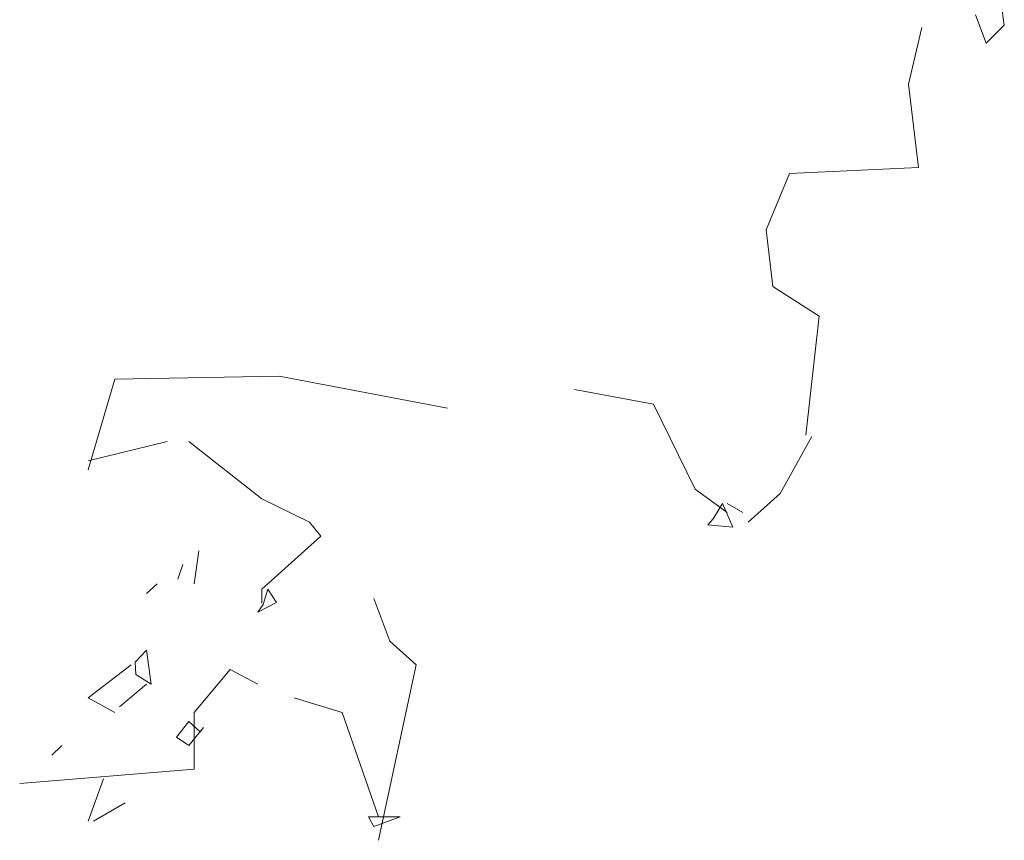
# Model space of a CAD drawing. Header units: metres. Extents: x 92403 to 95147, y 464428 to 465602.
# Tile 98 of 256: x 92447.3 to 92448.94, y 465162.19 to 465163.56. Entities that reach past the tile are written whole.
import ezdxf

# ---------------------------------------------------------------- set-up
doc = ezdxf.new("R2010")
doc.units = ezdxf.units.M
doc.layers.get('0').update_dxf_attribs({"linetype": 'CONTINUOUS'})
doc.layers.add('X-XX-AL-AANKLEDING-S', color=250, linetype='CONTINUOUS', lineweight=9)

# ---------------------------------------------------------------- blocks, each defined once
blk = doc.blocks.new('boom 1')
at = {"color": 251, "true_color": 0x636466}
for p, q in [((4.7017, 7.2774), (4.7084, 7.2236)), ((4.6479, 7.1563), (4.612, 7.2617)), ((4.7084, 7.2236), (4.6479, 7.1563)), ((1.6458, 5.5711), (1.7356, 5.9075)), ((1.7356, 5.9075), (2.2848, 5.9187)), ((2.2848, 5.9187), (2.8476, 5.7998)), ((3.5359, 5.8155), (3.2713, 5.8693)), ((3.6748, 5.4994), (3.5359, 5.8155)), ((4.065, 5.6945), (3.9596, 5.4837)), ((1.6458, 5.6048), (1.9104, 5.6766)), ((2.2265, 5.4636), (1.9822, 5.6766)), ((3.7825, 5.4119), (3.6748, 5.4994)), ((2.3857, 5.3761), (2.2265, 5.4636)), ((3.9596, 5.4837), (3.852, 5.3761)), ((3.7354, 5.3895), (3.7668, 5.4456)), ((3.7668, 5.4456), (3.8004, 5.3581)), ((3.834, 5.4119), (3.7825, 5.4456)), ((3.7825, 5.4456), (3.834, 5.4119)), ((2.4238, 5.3245), (2.3857, 5.3761)), ((3.7174, 5.3671), (3.7354, 5.3895)), ((3.8004, 5.3581), (3.7174, 5.3671)), ((2.2265, 5.1272), (2.4238, 5.3245)), ((2.0001, 5.1474), (2.0158, 5.2707)), ((1.9463, 5.1653), (1.962, 5.2192)), ((1.8409, 5.1115), (1.8767, 5.1474)), ((2.2265, 5.0757), (2.2265, 5.1272)), ((2.231, 5.0712), (2.2467, 5.1272)), ((2.2467, 5.1272), (2.2758, 5.0779)), ((2.2758, 5.0779), (2.2131, 5.0421)), ((2.2131, 5.0421), (2.231, 5.0712)), ((2.6548, 4.9344), (2.6009, 5.0936)), ((2.7422, 4.847), (2.6548, 4.9344)), ((1.8028, 4.856), (1.8409, 4.9008)), ((1.8409, 4.9008), (1.8566, 4.7753)), ((1.6458, 4.7236), (1.7893, 4.847)), ((1.805, 4.8111), (1.8028, 4.856)), ((2.6167, 4.1946), (2.7422, 4.847)), ((1.8566, 4.7753), (1.805, 4.8111)), ((2.0001, 4.6699), (2.1211, 4.8291)), ((2.1211, 4.8291), (2.2131, 4.7753)), ((1.7512, 4.69), (1.8409, 4.7753)), ((1.7356, 4.6699), (1.6458, 4.7236)), ((2.4956, 4.6699), (2.3341, 4.7236)), ((2.0001, 4.4591), (2.0001, 4.6699)), ((2.6167, 4.282), (2.4956, 4.6699)), ((1.9418, 4.578), (1.9822, 4.6362)), ((1.9822, 4.6362), (2.0203, 4.5981)), ((2.0315, 4.6138), (1.9822, 4.5466)), ((2.0203, 4.5981), (2.0315, 4.6138)), ((1.9822, 4.5466), (1.9418, 4.578)), ((1.5584, 4.5466), (1.5248, 4.5106)), ((1.5248, 4.5106), (1.5584, 4.5466)), ((1.4171, 4.4053), (2.0001, 4.4591)), ((1.6458, 4.2663), (1.6974, 4.4233)), ((1.6637, 4.2663), (1.7692, 4.3336)), ((2.583, 4.282), (2.6884, 4.282)), ((2.6009, 4.2461), (2.583, 4.282)), ((2.6884, 4.282), (2.6009, 4.2461))]:
    blk.add_line(p, q, dxfattribs=at)
at = {"color": 251, "true_color": 0x636466, "flags": 128}
blk.add_lwpolyline([(4.0454, 5.7001), (4.0896, 6.1421), (3.9348, 6.2526), (3.9128, 6.4625), (3.9901, 6.6725), (4.4213, 6.6946), (4.3881, 7.004), (4.4324, 7.2139)], dxfattribs=at)

msp = doc.modelspace()

# ---------------------------------------------------------------- block references
at = {"layer": 'X-XX-AL-AANKLEDING-S', "color": 251, "true_color": 0x636466, "xscale": 0.5, "yscale": 0.45, "zscale": 0.3972617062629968}
msp.add_blockref('boom 1', (92446.590373, 465160.297772), dxfattribs=at)

doc.saveas('drawing.dxf')
